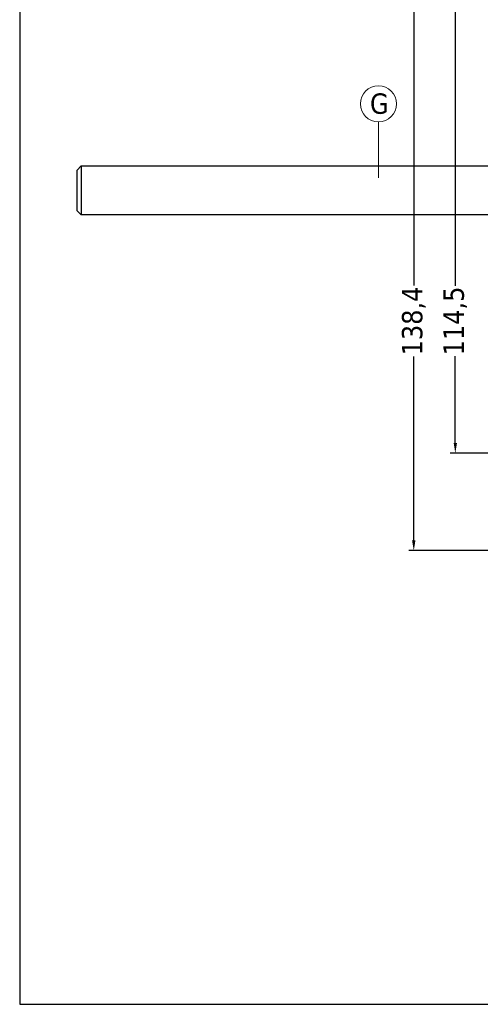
# Model space of a CAD drawing. Header units: millimetres. Extents: x 582 to 4940, y -30 to 2368.
# Tile 16 of 20: x 1243 to 1356, y 497 to 739. Entities that reach past the tile are written whole.
import ezdxf

# ---------------------------------------------------------------- set-up
doc = ezdxf.new("R2010")
doc.units = ezdxf.units.MM
doc.layers.get('0').update_dxf_attribs({"lineweight": 13})
for name, color, linetype, lineweight in [('FISSAGGIO M12', 213, 'Continuous', 9), ('INDICATORI', 7, 'Continuous', 5), ('Quote', 5, 'Continuous', 9)]:
    doc.layers.add(name, color=color, linetype=linetype, lineweight=lineweight)
doc.layers.add('RIQUADRO', color=6, linetype='Continuous', plot=False)
doc.styles.get("Standard").update_dxf_attribs({"font": 'TAHOMA.TTF'})
doc.styles.add('STANDARD-Tahoma', font='TAHOMA.TTF')
doc.dimstyles.new('Annotativa millimetri', dxfattribs={"dimscale": 0, "dimtxt": 5, "dimasz": 2.5, "dimexe": 1.25, "dimexo": 0.625, "dimtad": 1, "dimtoh": 1, "dimdec": 1, "dimtxsty": 'Standard', "dimcen": 2.5, "dimclrd": 256, "dimclre": 256, "dimclrt": 7, "dimadec": 0, "dimazin": 0, "dimtfac": 1, "dimtdec": 1, "dimtmove": 0, "dimatfit": 3, "dimfxl": 1, "dimarcsym": 0})

# ---------------------------------------------------------------- blocks, each defined once
blk = doc.blocks.new('*D47')
at = {"layer": 'Defpoints', "color": 0}
for p in [(1370.02, 746.67), (1350.14, 632.17), (1370.02, 632.17)]:
    blk.add_point(p, dxfattribs=at)
at = {"layer": 'Quote', "lineweight": -2}
for p, q in [((1369.4, 746.67), (1348.89, 746.67)), ((1350.14, 744.17), (1350.14, 673.22)), ((1350.14, 634.67), (1350.14, 655.99)), ((1369.4, 632.17), (1348.89, 632.17))]:
    blk.add_line(p, q, dxfattribs=at)
at = {"layer": 'Quote'}
for points in [[(1350.56, 744.17), (1349.73, 744.17), (1350.14, 746.67)], [(1349.73, 634.67), (1350.56, 634.67), (1350.14, 632.17)]]:
    blk.add_solid(points, dxfattribs=at)
at = {"layer": 'Quote', "color": 7, "insert": (1350.14, 664.61), "char_height": 5, "attachment_point": 5, "rotation": 90}
blk.add_mtext('114,5', dxfattribs=at)
blk = doc.blocks.new('*D49')
at = {"layer": 'Defpoints', "color": 0}
for p in [(1370.02, 746.67), (1339.95, 608.23), (1373.29, 608.23)]:
    blk.add_point(p, dxfattribs=at)
at = {"layer": 'Quote', "lineweight": -2}
for p, q in [((1369.4, 746.67), (1338.7, 746.67)), ((1339.95, 744.17), (1339.95, 673.32)), ((1339.95, 610.73), (1339.95, 655.9)), ((1372.66, 608.23), (1338.7, 608.23))]:
    blk.add_line(p, q, dxfattribs=at)
at = {"layer": 'Quote'}
for points in [[(1340.36, 744.17), (1339.53, 744.17), (1339.95, 746.67)], [(1339.53, 610.73), (1340.36, 610.73), (1339.95, 608.23)]]:
    blk.add_solid(points, dxfattribs=at)
at = {"layer": 'Quote', "color": 7, "insert": (1339.95, 664.61), "char_height": 5, "attachment_point": 5, "rotation": 90}
blk.add_mtext('138,4', dxfattribs=at)

msp = doc.modelspace()

# ---------------------------------------------------------------- linework, layer by layer
msp.add_line((1331.28, 713.5), (1331.28, 699.8))
at = {"layer": 'FISSAGGIO M12', "linetype": 'ByBlock', "lineweight": -2}
msp.add_lwpolyline([(1257.32, 701.67), (1258.32, 702.67), (1258.32, 690.67), (1257.32, 691.67)], close=True, dxfattribs=at)
at = {"layer": 'FISSAGGIO M12', "linetype": 'ByBlock', "lineweight": -2, "elevation": -407.66}
for points in [[(1258.32, 702.67), (1396.32, 702.67)], [(1396.32, 690.67), (1258.32, 690.67)]]:
    msp.add_lwpolyline(points, dxfattribs=at)
at = {"layer": 'INDICATORI', "color": 0}
msp.add_circle((1331.28, 717.94), 4.44, dxfattribs=at)
at = {"layer": 'RIQUADRO'}
msp.add_lwpolyline([(1243.25, 496.82), (1804.15, 496.82), (1804.15, 834.02), (1243.25, 834.02)], close=True, dxfattribs=at)

# ---------------------------------------------------------------- texts
at = {"layer": 'INDICATORI', "color": 0, "insert": (1329.2, 715.39), "char_height": 5, "width": 4.1965, "attachment_point": 7, "style": 'STANDARD-Tahoma'}
msp.add_mtext('G', dxfattribs=at)

# ---------------------------------------------------------------- dimensions: what is measured, and where the dimension line sits
at = {"layer": 'Quote'}
for base, p2, picture, middle in [((1339.95, 608.23), (1373.29, 608.23), '*D49', (1339.95, 664.61)), ((1350.14, 632.17), (1370.02, 632.17), '*D47', (1350.14, 664.61))]:
    dim = msp.add_linear_dim(base=base, p1=(1370.02, 746.67), p2=p2, angle=90, dimstyle='Annotativa millimetri', override={"dimscale": 1, "dimtad": 0, "dimlfac": 1, "dimtxsty": 'Standard', "dimsah": 1, "dimtolj": 0}, dxfattribs=at)
    dim.commit()
    dim.dimension.update_dxf_attribs({"geometry": picture, "text_midpoint": middle, "dimtype": 160})

doc.saveas('drawing.dxf')
